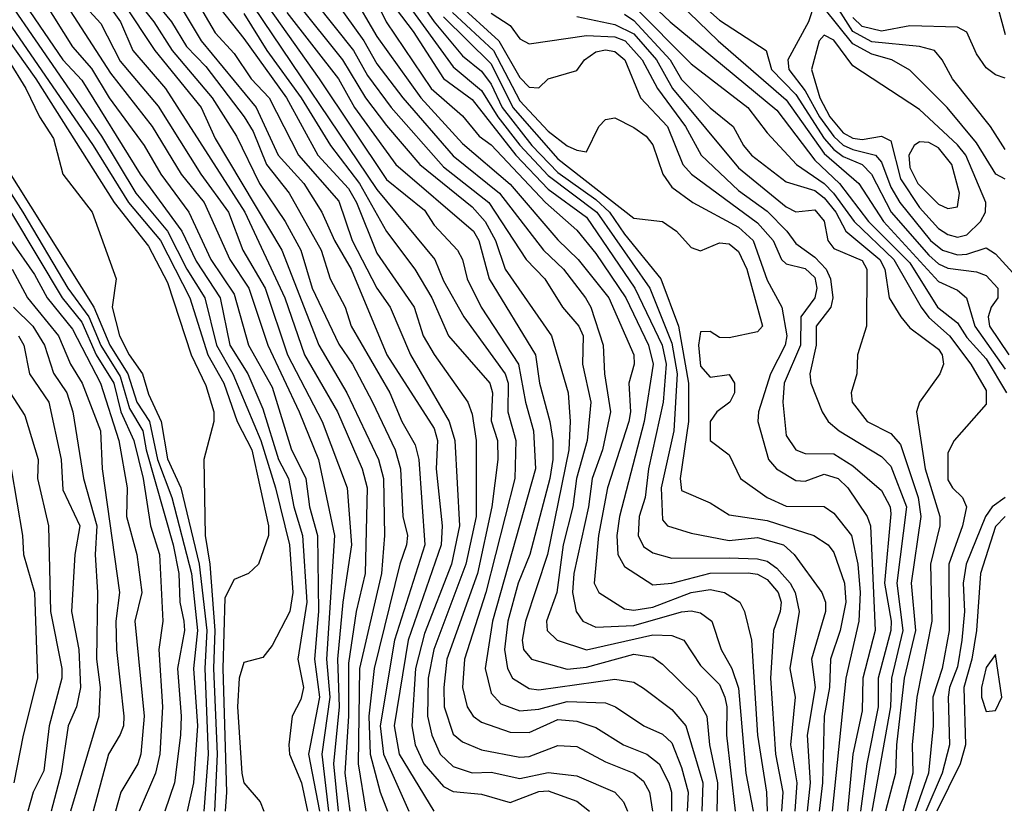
# Model space of a CAD drawing. Header units: metres. Extents: x -51132 to -49532, y -231222 to -229437.
# Tile 22 of 256: x -50770 to -50719, y -231222 to -231180. Entities that reach past the tile are written whole.
import ezdxf

# ---------------------------------------------------------------- set-up
doc = ezdxf.new("R2010")
doc.units = ezdxf.units.M
for name, color, linetype in [('CONTOUR_HALF', 8, 'Continuous'), ('CONTOUR_INDEX', 1, 'Continuous'), ('CONTOUR_INTER', 3, 'Continuous')]:
    doc.layers.add(name, color=color, linetype=linetype)

msp = doc.modelspace()

# ---------------------------------------------------------------- linework, layer by layer
at = {"layer": 'CONTOUR_HALF'}
for points, elevation in [([(-50741.67, -231145.259), (-50742.176, -231146.759), (-50742.221, -231147.259), (-50741.208, -231147.759), (-50739.58, -231148.025), (-50739.08, -231148.29), (-50736.08, -231151.927), (-50734.927, -231153.759), (-50734.08, -231155.896), (-50732.887, -231158.259), (-50731.014, -231160.759), (-50729.08, -231164.113), (-50727.584, -231165.759), (-50726.808, -231167.259), (-50723.601, -231171.759), (-50720.58, -231174.856), (-50719.904, -231175.759), (-50719.266, -231177.259), (-50719.147, -231178.759), (-50718.58, -231180.926)], 19.5), ([(-50772.58, -231169.081), (-50768.704, -231174.759), (-50764.91, -231179.259), (-50763.248, -231181.759), (-50760.824, -231184.759), (-50760.08, -231186.387), (-50756.571, -231192.259), (-50754.634, -231197.259), (-50753.166, -231199.759), (-50751.493, -231203.259), (-50751.245, -231204.259), (-50751.189, -231207.259), (-50751.335, -231209.259), (-50752.49, -231214.259), (-50752.562, -231219.259), (-50752.159, -231221.759)], 32.5), ([(-50772.58, -231171.334), (-50769.457, -231176.259), (-50768.08, -231177.8), (-50767.079, -231179.259), (-50766.08, -231180.339), (-50765.08, -231182.328), (-50763.08, -231184.688), (-50760.828, -231188.259), (-50759.381, -231190.259), (-50758.62, -231192.259), (-50757.45, -231194.259), (-50756.274, -231197.759), (-50754.454, -231201.259), (-50753.144, -231204.759), (-50752.922, -231207.759), (-50753.376, -231210.759), (-50753.654, -231213.759), (-50753.56, -231216.259), (-50753.865, -231219.259), (-50753.614, -231221.759)], 33.5), ([(-50760.976, -231174.259), (-50754.614, -231183.259), (-50751.08, -231188.539), (-50749.08, -231190.16), (-50748.58, -231190.949), (-50747.357, -231192.259), (-50747.079, -231192.759), (-50746.847, -231193.759), (-50746.11, -231195.259), (-50744.138, -231198.259), (-50743.783, -231200.259), (-50743.35, -231201.759), (-50743.247, -231203.759), (-50745.519, -231211.759), (-50745.889, -231214.259), (-50745.58, -231215.552), (-50745.08, -231216.11), (-50744.08, -231216.475), (-50743.08, -231216.389), (-50741.58, -231215.98), (-50739.58, -231216.058), (-50739.053, -231216.259), (-50737.566, -231217.259), (-50736.58, -231217.707), (-50736.08, -231218.154), (-50735.58, -231219.449), (-50735.23, -231220.759), (-50735.283, -231221.759)], 28.5), ([(-50771.273, -231175.759), (-50770.227, -231177.759), (-50769.08, -231179.176), (-50767.58, -231181.565), (-50766.58, -231182.705), (-50765.653, -231184.259), (-50763.81, -231186.759), (-50762.932, -231188.259), (-50761.47, -231190.259), (-50760.312, -231192.759), (-50759.08, -231194.572), (-50758.327, -231197.259), (-50757.08, -231199.456), (-50756.08, -231202.702), (-50755.311, -231204.259), (-50755.122, -231205.759), (-50754.704, -231207.259), (-50754.645, -231211.259), (-50754.857, -231213.759), (-50754.597, -231215.759), (-50755.172, -231218.759), (-50754.604, -231221.759)], 34.5), ([(-50755.123, -231177.259), (-50752.273, -231181.259), (-50751.58, -231182.462), (-50750.223, -231184.259), (-50747.58, -231187.304), (-50745.151, -231189.259), (-50742.827, -231192.259), (-50741.772, -231193.259), (-50740.63, -231194.759), (-50740.345, -231195.259), (-50739.688, -231197.259), (-50739.623, -231198.759), (-50739.31, -231200.759), (-50739.725, -231202.759), (-50740.272, -231204.259), (-50740.466, -231205.759), (-50741.233, -231209.259), (-50741.3, -231210.259), (-50741.113, -231211.259), (-50740.76, -231211.759), (-50740.08, -231212.074), (-50738.08, -231211.988), (-50735.58, -231211.269), (-50735.08, -231211.226), (-50734.58, -231211.325), (-50733.985, -231211.759), (-50733.493, -231213.259), (-50732.928, -231214.259), (-50732.58, -231215.287), (-50732.205, -231219.759), (-50731.816, -231221.759)], 26.5), ([(-50764.417, -231177.759), (-50762.381, -231180.259), (-50761.58, -231181.551), (-50760.58, -231182.609), (-50758.562, -231185.259), (-50758.08, -231186.023), (-50757.38, -231187.759), (-50756.186, -231189.259), (-50754.516, -231192.259), (-50754.043, -231193.759), (-50753.243, -231195.259), (-50752.935, -231196.259), (-50750.896, -231199.759), (-50750.28, -231201.259), (-50749.58, -231202.502), (-50749.388, -231203.259), (-50749.063, -231207.759), (-50750.664, -231212.759), (-50751.412, -231217.259), (-50751.242, -231218.759), (-50749.908, -231221.759)], 31.5), ([(-50771.566, -231178.259), (-50766.046, -231186.259), (-50764.245, -231189.259), (-50762.586, -231191.259), (-50761.562, -231193.259), (-50760.616, -231194.759), (-50760.012, -231197.259), (-50759.151, -231198.759), (-50757.674, -231202.259), (-50756.907, -231204.759), (-50756.172, -231207.759), (-50755.996, -231210.259), (-50756.161, -231211.259), (-50757.08, -231213.038), (-50757.58, -231213.669), (-50758.58, -231213.943), (-50758.824, -231214.759), (-50758.907, -231216.259), (-50758.689, -231219.759), (-50758.58, -231220.257), (-50757.709, -231221.259), (-50757.533, -231221.759)], 35.5), ([(-50752.061, -231178.259), (-50751.093, -231180.259), (-50748.732, -231183.759), (-50747.08, -231185.195), (-50746.212, -231186.259), (-50745.58, -231186.728), (-50742.719, -231189.759), (-50741.08, -231191.216), (-50740.08, -231192.427), (-50738.51, -231194.759), (-50737.31, -231197.259), (-50737.072, -231198.259), (-50737.55, -231201.259), (-50738.838, -231206.259), (-50738.978, -231207.259), (-50738.932, -231208.259), (-50738.58, -231208.89), (-50737.08, -231209.848), (-50736.08, -231209.771), (-50734.08, -231209.247), (-50732.08, -231209.228), (-50731.58, -231209.297), (-50731.08, -231209.567), (-50730.497, -231210.259), (-50730.351, -231210.759), (-50730.394, -231211.259), (-50730.755, -231212.259), (-50730.901, -231214.759), (-50730.643, -231218.759), (-50730.248, -231220.759), (-50730.323, -231221.759)], 25.5), ([(-50761.08, -231179.132), (-50760.08, -231180.834), (-50759.08, -231181.918), (-50758.185, -231183.259), (-50757.24, -231184.259), (-50755.709, -231187.259), (-50753.58, -231189.686), (-50752.887, -231191.759), (-50751.58, -231194.253), (-50750.883, -231195.259), (-50749.82, -231197.759), (-50747.786, -231201.259), (-50747.487, -231202.259), (-50747.243, -231206.759), (-50747.666, -231208.759), (-50749.08, -231212.409), (-50749.562, -231214.259), (-50749.753, -231217.259), (-50749.574, -231218.259), (-50749.121, -231219.259), (-50748.08, -231220.446), (-50747.58, -231220.712), (-50746.08, -231220.862), (-50744.58, -231221.296), (-50743.08, -231220.713), (-50742.58, -231220.689), (-50741.08, -231221.221), (-50740.412, -231221.759)], 30.5), ([(-50750.08, -231179.174), (-50747.58, -231182.622), (-50746.08, -231183.863), (-50745.226, -231185.259), (-50744.08, -231186.736), (-50742.58, -231188.34), (-50740.02, -231190.259), (-50737.238, -231194.259), (-50736.08, -231197.142), (-50735.81, -231198.759), (-50735.975, -231201.759), (-50736.649, -231204.759), (-50736.58, -231206.441), (-50736.316, -231206.759), (-50735.08, -231207.144), (-50733.08, -231207.519), (-50731.58, -231207.369), (-50730.218, -231207.759), (-50729.654, -231208.259), (-50728.213, -231210.259), (-50728.007, -231210.759), (-50728.02, -231211.259), (-50728.751, -231213.759), (-50728.56, -231215.259), (-50728.971, -231217.759), (-50728.82, -231220.259), (-50728.978, -231221.759)], 24.5), ([(-50736.209, -231178.759), (-50733.657, -231181.259), (-50730.08, -231184.349), (-50728.08, -231187.178), (-50726.271, -231188.759), (-50724.961, -231190.759), (-50722.08, -231193.9), (-50721.08, -231194.36), (-50720.608, -231194.759), (-50720.177, -231196.259), (-50718.58, -231198.523)], 19.5), ([(-50755.783, -231179.259), (-50753.4, -231182.259), (-50752.183, -231184.259), (-50751.08, -231185.705), (-50749.325, -231187.759), (-50746.58, -231189.978), (-50745.891, -231190.759), (-50745.35, -231191.759), (-50744.841, -231193.259), (-50742.419, -231196.759), (-50741.539, -231199.759), (-50741.425, -231201.259), (-50741.491, -231202.759), (-50742.616, -231208.259), (-50743.778, -231211.759), (-50743.956, -231212.759), (-50743.882, -231213.259), (-50743.469, -231213.759), (-50741.58, -231214.282), (-50740.58, -231214.189), (-50738.08, -231213.498), (-50737.08, -231213.66), (-50736.58, -231214.018), (-50734.81, -231215.759), (-50734.25, -231216.759), (-50734.11, -231218.259), (-50733.694, -231220.259), (-50733.728, -231221.759)], 27.5), ([(-50747.374, -231179.259), (-50745.177, -231181.259), (-50744.08, -231183.184), (-50743.58, -231183.693), (-50743.08, -231183.732), (-50742.58, -231183.253), (-50741.08, -231182.824), (-50740.68, -231182.259), (-50740.08, -231181.836), (-50739.58, -231181.733), (-50739.08, -231181.821), (-50738.561, -231182.259), (-50737.726, -231184.259), (-50736.314, -231185.759), (-50735.512, -231187.759), (-50735.055, -231188.259), (-50731.58, -231190.821), (-50730.765, -231191.759), (-50730.326, -231192.759), (-50730.08, -231192.975), (-50729.08, -231193.226), (-50728.58, -231193.69), (-50728.462, -231194.259), (-50728.575, -231194.759), (-50729.319, -231195.759), (-50729.334, -231197.259), (-50730.184, -231199.259), (-50730.262, -231200.259), (-50730.08, -231202.007), (-50729.58, -231202.759), (-50729.08, -231202.951), (-50727.58, -231202.966), (-50726.58, -231203.606), (-50725.08, -231204.891), (-50724.615, -231205.759), (-50724.58, -231206.113), (-50724.916, -231209.759), (-50724.57, -231211.759), (-50724.585, -231212.259), (-50725.246, -231214.759), (-50725.242, -231216.259), (-50725.849, -231219.259), (-50726.172, -231221.759)], 22.5), ([(-50738.08, -231179.435), (-50735.08, -231182.466), (-50732.098, -231184.759), (-50731.08, -231186.092), (-50729.541, -231187.759), (-50728.08, -231188.759), (-50727.587, -231189.259), (-50726.516, -231190.759), (-50724.427, -231192.759), (-50722.989, -231195.259), (-50722.58, -231195.794), (-50721.504, -231196.759), (-50720.378, -231198.259), (-50719.58, -231199.638), (-50719.58, -231200.35), (-50721.262, -231202.259), (-50721.58, -231202.914), (-50721.58, -231204.338), (-50721.347, -231204.759), (-50720.814, -231205.259), (-50720.6, -231205.759), (-50720.811, -231206.759), (-50721.526, -231208.759), (-50721.524, -231212.259), (-50721.886, -231214.259), (-50722.371, -231215.759), (-50722.365, -231217.259), (-50722.606, -231219.759), (-50723.306, -231221.759)], 20.5), ([(-50728.58, -231179.246), (-50728.907, -231180.259), (-50729.999, -231182.259), (-50729.939, -231182.759), (-50729.08, -231183.876), (-50728.331, -231185.259), (-50727.58, -231186.284), (-50727.08, -231186.736), (-50726.58, -231186.977), (-50725.385, -231187.259), (-50725.08, -231187.64), (-50724.58, -231188.946), (-50724.114, -231189.759), (-50722.503, -231191.759), (-50721.874, -231192.259), (-50721.08, -231192.501), (-50720.58, -231192.469), (-50719.58, -231192.142), (-50719.08, -231192.46), (-50717.429, -231194.259)], 18.5), ([(-50718.58, -231188.531), (-50719.064, -231188.259), (-50720.08, -231186.612), (-50721.625, -231184.759), (-50723.58, -231182.795), (-50724.521, -231182.259), (-50725.58, -231181.959), (-50726.58, -231181.421), (-50728.08, -231179.546)], 18.5), ([(-50758.58, -231179.824), (-50757.372, -231181.759), (-50755.562, -231184.259), (-50754.014, -231186.759), (-50752.507, -231188.759), (-50751.08, -231191.273), (-50749.598, -231193.259), (-50748.69, -231194.759), (-50747.814, -231196.759), (-50745.643, -231199.259), (-50745.517, -231199.759), (-50745.58, -231201.231), (-50745.241, -231202.259), (-50745.227, -231203.259), (-50745.543, -231205.759), (-50746.294, -231209.259), (-50747.915, -231213.759), (-50748.076, -231215.259), (-50748.047, -231216.259), (-50747.58, -231217.705), (-50747.08, -231218.102), (-50746.08, -231218.523), (-50744.08, -231218.916), (-50743.58, -231218.882), (-50742.08, -231218.308), (-50741.08, -231218.348), (-50739.58, -231219.163), (-50738.08, -231219.75), (-50737.58, -231220.171), (-50737.259, -231220.759), (-50737.096, -231221.759)], 29.5), ([(-50748.08, -231179.988), (-50745.58, -231182.473), (-50744.439, -231184.759), (-50742.08, -231187.461), (-50738.08, -231190.577), (-50736.58, -231190.757), (-50735.846, -231191.259), (-50735.08, -231192.121), (-50734.58, -231192.298), (-50733.58, -231191.871), (-50733.08, -231191.931), (-50732.58, -231192.326), (-50732.145, -231193.259), (-50731.32, -231196.259), (-50731.58, -231196.548), (-50733.08, -231196.877), (-50733.58, -231196.846), (-50734.08, -231196.537), (-50734.58, -231196.55), (-50734.691, -231197.259), (-50734.58, -231198.355), (-50734.08, -231198.934), (-50733.08, -231198.805), (-50732.801, -231199.259), (-50732.803, -231199.759), (-50733.043, -231200.259), (-50733.721, -231200.759), (-50734.069, -231201.259), (-50734.067, -231202.259), (-50733.08, -231203.014), (-50732.486, -231204.259), (-50731.08, -231205.259), (-50730.08, -231205.721), (-50728.08, -231205.739), (-50727.58, -231206.094), (-50726.655, -231207.259), (-50726.319, -231208.759), (-50726.201, -231210.259), (-50726.257, -231211.759), (-50726.949, -231214.759), (-50727.666, -231221.759)], 23.5), ([(-50741.08, -231179.969), (-50739.08, -231180.389), (-50738.08, -231180.896), (-50736.897, -231182.259), (-50736.06, -231183.759), (-50732.58, -231187.932), (-50730.08, -231189.976), (-50729.58, -231190.253), (-50728.58, -231190.143), (-50728.08, -231190.738), (-50727.887, -231191.759), (-50727.58, -231192.171), (-50726.08, -231192.81), (-50725.841, -231193.259), (-50725.854, -231196.259), (-50726.339, -231197.759), (-50726.362, -231198.759), (-50726.664, -231199.759), (-50726.613, -231200.259), (-50725.824, -231201.259), (-50724.58, -231201.902), (-50724.08, -231202.472), (-50723.144, -231205.259), (-50723.003, -231206.259), (-50723.516, -231209.759), (-50723.294, -231212.259), (-50723.881, -231214.759), (-50724.283, -231218.259), (-50724.338, -231219.759), (-50724.869, -231221.759)], 21.5), ([(-50718.58, -231183.21), (-50719.08, -231183.038), (-50719.58, -231182.682), (-50720.08, -231181.937), (-50720.58, -231180.798), (-50721.08, -231180.534), (-50723.58, -231180.466), (-50725.08, -231180.752), (-50726.08, -231180.509), (-50726.58, -231180.025)], 19.5), ([(-50771.58, -231180.346), (-50769.505, -231183.259), (-50765.393, -231189.759), (-50763.58, -231192.05), (-50762.58, -231193.965), (-50761.343, -231197.759), (-50760.58, -231199.367), (-50760.146, -231200.759), (-50760.158, -231201.259), (-50760.669, -231203.259), (-50760.604, -231207.259), (-50760.355, -231208.759), (-50760.096, -231212.259), (-50760.162, -231214.259), (-50759.976, -231218.759), (-50760.124, -231221.759)], 36.5), ([(-50723.08, -231186.568), (-50723.352, -231186.759), (-50723.638, -231187.259), (-50723.58, -231187.922), (-50723.164, -231188.759), (-50722.08, -231189.849), (-50721.58, -231190.075), (-50721.08, -231189.977), (-50720.98, -231189.259), (-50721.385, -231187.759), (-50722.08, -231186.889), (-50722.58, -231186.596), (-50723.08, -231186.568)], 17.5), ([(-50771.08, -231187.879), (-50766.456, -231195.259), (-50765.619, -231197.259), (-50764.671, -231198.759), (-50764.197, -231200.259), (-50763.533, -231201.259), (-50763.106, -231203.259), (-50762.353, -231205.259), (-50761.325, -231209.259), (-50761.007, -231212.259), (-50761.228, -231214.259), (-50761.014, -231217.259), (-50761.222, -231220.259), (-50761.55, -231221.759)], 37.5), ([(-50772.08, -231188.176), (-50768.121, -231194.759), (-50767.08, -231196.045), (-50766.329, -231197.759), (-50765.408, -231199.259), (-50765.043, -231200.759), (-50764.361, -231202.259), (-50763.858, -231204.259), (-50763.475, -231206.759), (-50763.006, -231208.259), (-50762.828, -231211.759), (-50763.038, -231213.259), (-50762.853, -231216.259), (-50762.983, -231218.759), (-50763.221, -231219.759), (-50764.078, -231221.759)], 38.5), ([(-50770.742, -231193.259), (-50769.943, -231194.759), (-50768.314, -231196.759), (-50767.686, -231198.259), (-50767.065, -231199.259), (-50766.11, -231201.759), (-50766.017, -231203.759), (-50765.107, -231210.259), (-50765.305, -231211.759), (-50765.271, -231213.259), (-50764.879, -231216.759), (-50764.894, -231217.259), (-50765.08, -231217.726), (-50765.682, -231218.759), (-50766.499, -231221.759)], 39.5), ([(-50770.407, -231196.759), (-50770.128, -231197.259), (-50769.842, -231198.759), (-50768.82, -231200.259), (-50768.171, -231203.259), (-50768.08, -231204.857), (-50767.188, -231206.759), (-50767.461, -231208.259), (-50767.633, -231211.259), (-50767.239, -231213.259), (-50767.153, -231215.259), (-50767.359, -231216.259), (-50767.804, -231217.259), (-50768.17, -231219.759), (-50768.7, -231221.759)], 40.5), ([(-50770.803, -231203.759), (-50770.209, -231207.259), (-50770.153, -231208.259), (-50769.581, -231210.259), (-50769.413, -231214.759), (-50770.175, -231217.759), (-50770.657, -231220.259)], 41.5), ([(-50718.58, -231206.269), (-50719.08, -231206.78), (-50719.877, -231209.259), (-50720.088, -231212.259), (-50720.332, -231213.759), (-50720.754, -231215.259), (-50720.655, -231218.259), (-50720.941, -231219.259), (-50722.166, -231221.759)], 19.5)]:
    msp.add_lwpolyline(points, dxfattribs=dict(at, elevation=elevation))
at = {"layer": 'CONTOUR_INDEX'}
for points, elevation in [([(-50770.807, -231178.259), (-50768.08, -231182.26), (-50767.08, -231183.332), (-50764.019, -231188.259), (-50761.833, -231191.259), (-50761.08, -231192.831), (-50759.826, -231194.759), (-50759.31, -231197.259), (-50758.369, -231198.759), (-50757.58, -231200.6), (-50756.747, -231203.259), (-50756.225, -231204.259), (-50755.955, -231205.759), (-50755.501, -231207.259), (-50755.259, -231210.759), (-50755.746, -231213.759), (-50755.434, -231215.259), (-50755.58, -231215.877), (-50756.043, -231216.759), (-50756.212, -231218.259), (-50756.182, -231218.759), (-50755.539, -231220.259), (-50755.237, -231221.759)], 35), ([(-50738.08, -231178.44), (-50736.179, -231180.259), (-50730.58, -231184.903), (-50728.58, -231187.53), (-50727.274, -231188.759), (-50725.747, -231190.759), (-50723.58, -231192.933), (-50722.133, -231195.259), (-50721.08, -231196.076), (-50720.58, -231196.853), (-50719.58, -231197.979), (-50718.499, -231199.759)], 20), ([(-50760.435, -231178.759), (-50758.58, -231181.141), (-50756.333, -231184.259), (-50754.681, -231187.259), (-50753.08, -231189.017), (-50752.659, -231189.759), (-50751.58, -231192.42), (-50749.633, -231195.259), (-50749.15, -231196.759), (-50748.58, -231197.752), (-50746.812, -231200.259), (-50746.58, -231200.878), (-50746.363, -231202.259), (-50746.365, -231206.259), (-50746.91, -231208.759), (-50748.601, -231213.259), (-50748.884, -231214.759), (-50748.917, -231216.759), (-50748.694, -231217.759), (-50748.255, -231218.759), (-50747.58, -231219.4), (-50746.58, -231219.738), (-50745.58, -231219.706), (-50744.08, -231220.036), (-50742.58, -231219.717), (-50741.08, -231219.895), (-50739.08, -231220.753), (-50738.627, -231221.259), (-50738.412, -231221.759)], 30), ([(-50750.58, -231179.588), (-50749.679, -231180.759), (-50748.08, -231183.234), (-50746.58, -231184.34), (-50744.276, -231187.259), (-50742.58, -231189.052), (-50740.58, -231190.522), (-50738.029, -231194.259), (-50736.603, -231197.259), (-50736.384, -231198.259), (-50736.536, -231200.259), (-50737.322, -231203.759), (-50737.488, -231205.259), (-50737.808, -231206.259), (-50737.858, -231207.259), (-50737.58, -231207.833), (-50737.08, -231208.165), (-50736.08, -231208.446), (-50733.08, -231208.431), (-50731.58, -231208.482), (-50731.08, -231208.617), (-50730.58, -231208.975), (-50729.869, -231209.759), (-50729.616, -231210.259), (-50729.393, -231211.259), (-50729.883, -231214.259), (-50729.604, -231215.759), (-50729.86, -231218.259), (-50729.52, -231220.259), (-50729.618, -231221.759)], 25), ([(-50770.684, -231195.259), (-50769.67, -231196.259), (-50769.054, -231197.259), (-50768.58, -231198.732), (-50767.883, -231199.759), (-50767.554, -231200.759), (-50767.008, -231204.259), (-50766.302, -231206.759), (-50766.39, -231208.259), (-50766.261, -231210.259), (-50766.309, -231213.759), (-50766.131, -231215.259), (-50766.2, -231216.759), (-50767.688, -231221.759)], 40), ([(-50718.58, -231205.262), (-50719.25, -231205.759), (-50719.615, -231206.259), (-50720.628, -231208.759), (-50720.782, -231209.759), (-50720.712, -231211.259), (-50720.846, -231212.759), (-50721.08, -231214.156), (-50721.507, -231215.259), (-50721.572, -231215.759), (-50721.497, -231218.259), (-50721.876, -231219.759), (-50722.74, -231221.759)], 20)]:
    msp.add_lwpolyline(points, dxfattribs=dict(at, elevation=elevation))
at = {"layer": 'CONTOUR_INTER'}
for points, elevation in [([(-50771.542, -231166.759), (-50767.361, -231172.759), (-50764.921, -231175.759), (-50764.003, -231177.259), (-50761.714, -231179.759), (-50760.81, -231181.259), (-50757.931, -231184.759), (-50756.777, -231187.259), (-50755.428, -231188.759), (-50754.482, -231190.259), (-50753.805, -231191.759), (-50752.93, -231193.259), (-50751.06, -231197.759), (-50748.58, -231201.632), (-50748.399, -231202.259), (-50748.465, -231203.759), (-50748.158, -231206.759), (-50748.212, -231207.759), (-50749.939, -231212.759), (-50750.677, -231217.259), (-50750.422, -231218.759), (-50748.597, -231221.759)], 31), ([(-50771.842, -231171.259), (-50768.496, -231176.259), (-50767.143, -231177.759), (-50766.481, -231178.759), (-50765.408, -231179.759), (-50765.058, -231180.259), (-50764.409, -231181.759), (-50762.687, -231183.759), (-50758.522, -231190.259), (-50756.429, -231194.759), (-50755.389, -231197.759), (-50753.658, -231200.759), (-50752.36, -231203.759), (-50752.098, -231204.759), (-50752.194, -231209.259), (-50752.671, -231211.259), (-50753.08, -231213.971), (-50753.068, -231216.759), (-50753.27, -231219.759), (-50753, -231221.759)], 33), ([(-50772.862, -231172.259), (-50770.047, -231176.759), (-50768.28, -231178.759), (-50765.58, -231182.955), (-50763.399, -231185.759), (-50761.866, -231188.259), (-50760.657, -231189.759), (-50759.308, -231192.759), (-50758.311, -231194.259), (-50757.323, -231197.259), (-50755.661, -231200.759), (-50754.644, -231203.259), (-50753.819, -231207.259), (-50754.239, -231213.759), (-50754.055, -231215.759), (-50754.473, -231218.759), (-50754.124, -231221.759)], 34), ([(-50768.58, -231173.652), (-50763.3, -231180.259), (-50762.345, -231181.759), (-50760.241, -231184.259), (-50758.957, -231186.259), (-50757.744, -231188.759), (-50756.403, -231190.759), (-50755.584, -231192.259), (-50754.991, -231194.259), (-50753.58, -231197.202), (-50752.864, -231198.259), (-50751.82, -231200.259), (-50750.627, -231202.759), (-50750.337, -231203.759), (-50750.229, -231206.259), (-50749.973, -231207.259), (-50750.034, -231207.759), (-50750.386, -231208.759), (-50751.731, -231214.259), (-50752.007, -231216.759), (-50751.937, -231218.759), (-50751.415, -231220.759), (-50751.024, -231221.759)], 32), ([(-50753.08, -231173.762), (-50748.58, -231180.265), (-50747.08, -231182.045), (-50746.08, -231182.842), (-50745.58, -231183.54), (-50744.995, -231184.759), (-50743.443, -231186.759), (-50742.08, -231188.173), (-50740.08, -231189.59), (-50739.365, -231190.259), (-50738.58, -231191.417), (-50736.665, -231193.759), (-50735.741, -231196.259), (-50735.211, -231199.259), (-50735.219, -231201.259), (-50735.644, -231204.259), (-50735.58, -231204.894), (-50734.08, -231205.549), (-50733.08, -231206.174), (-50731.08, -231206.474), (-50728.634, -231207.259), (-50727.879, -231207.759), (-50727.58, -231208.146), (-50727.012, -231209.759), (-50726.938, -231210.759), (-50727.241, -231212.259), (-50727.758, -231213.759), (-50727.797, -231215.259), (-50728.081, -231216.759), (-50728.174, -231220.259), (-50728.352, -231221.759)], 24), ([(-50735.723, -231178.259), (-50733.58, -231180.166), (-50731.126, -231181.759), (-50730.859, -231182.759), (-50729.58, -231184.075), (-50728.08, -231186.385), (-50727.58, -231186.974), (-50727.08, -231187.342), (-50726.08, -231187.763), (-50725.596, -231188.259), (-50724.565, -231190.259), (-50722.58, -231192.522), (-50722.08, -231192.97), (-50721.58, -231193.203), (-50720.08, -231193.395), (-50719.58, -231193.588), (-50718.96, -231194.259), (-50718.967, -231194.759), (-50719.314, -231195.259), (-50719.475, -231195.759), (-50719.397, -231196.259), (-50718.382, -231197.759)], 19), ([(-50752.907, -231178.759), (-50751.58, -231181.02), (-50749.276, -231184.259), (-50747.08, -231186.654), (-50744.58, -231188.798), (-50742.08, -231191.714), (-50741.018, -231192.759), (-50739.404, -231194.759), (-50738.087, -231197.759), (-50738.064, -231198.259), (-50738.354, -231199.259), (-50738.263, -231200.759), (-50738.345, -231201.259), (-50739.46, -231204.759), (-50739.937, -231207.259), (-50740.172, -231209.759), (-50739.919, -231210.259), (-50738.58, -231211.122), (-50738.08, -231211.187), (-50737.08, -231211.028), (-50735.08, -231210.249), (-50734.08, -231210.095), (-50733.323, -231210.259), (-50732.52, -231210.759), (-50732.264, -231211.259), (-50731.91, -231212.759), (-50731.594, -231217.759), (-50731.121, -231220.759), (-50731.074, -231221.759)], 26), ([(-50718.58, -231186.963), (-50719.339, -231185.759), (-50721.348, -231183.259), (-50721.879, -231182.259), (-50722.292, -231181.759), (-50723.08, -231181.551), (-50725.58, -231181.302), (-50726.58, -231180.763), (-50727.84, -231178.759)], 19), ([(-50758.08, -231179.441), (-50751.58, -231189.073), (-50748.543, -231192.759), (-50748.08, -231193.878), (-50747.014, -231195.759), (-50744.843, -231198.759), (-50744.687, -231199.259), (-50744.705, -231200.759), (-50744.278, -231202.259), (-50744.336, -231204.259), (-50745.866, -231210.259), (-50746.983, -231213.759), (-50747.083, -231215.259), (-50746.85, -231216.259), (-50746.531, -231216.759), (-50746.08, -231217.076), (-50744.58, -231217.594), (-50743.58, -231217.614), (-50742.08, -231216.928), (-50741.08, -231217.014), (-50740.08, -231217.348), (-50738.629, -231218.259), (-50737.394, -231218.759), (-50736.76, -231219.259), (-50736.237, -231220.259), (-50736.114, -231220.759), (-50736.113, -231221.759)], 29), ([(-50754.806, -231179.259), (-50752.819, -231181.759), (-50752.08, -231183.086), (-50750.827, -231184.759), (-50748.08, -231187.873), (-50745.707, -231189.759), (-50743.745, -231192.759), (-50742.767, -231193.759), (-50741.834, -231195.259), (-50740.968, -231196.259), (-50740.748, -231196.759), (-50740.782, -231198.259), (-50740.351, -231200.259), (-50740.53, -231202.259), (-50741.099, -231204.259), (-50741.282, -231205.759), (-50741.79, -231207.759), (-50742.135, -231210.259), (-50742.668, -231211.759), (-50742.636, -231212.259), (-50742.106, -231212.759), (-50740.58, -231213.278), (-50737.08, -231212.476), (-50736.08, -231212.518), (-50735.459, -231212.759), (-50734.58, -231214.101), (-50733.58, -231215.088), (-50733.296, -231215.759), (-50733.191, -231216.259), (-50733.22, -231217.759), (-50732.752, -231221.759)], 27), ([(-50756.32, -231179.759), (-50753.598, -231183.259), (-50752.766, -231184.759), (-50750.581, -231187.759), (-50746.508, -231191.259), (-50746.23, -231191.759), (-50745.682, -231193.759), (-50743.244, -231197.759), (-50743.044, -231199.259), (-50742.493, -231201.259), (-50742.342, -231202.259), (-50742.335, -231203.259), (-50742.496, -231204.259), (-50743.556, -231208.259), (-50744.162, -231209.759), (-50744.701, -231211.759), (-50744.88, -231213.259), (-50744.73, -231214.259), (-50744.465, -231214.759), (-50743.58, -231215.304), (-50743.08, -231215.373), (-50739.08, -231214.807), (-50738.08, -231214.971), (-50737.58, -231215.289), (-50736.08, -231216.405), (-50735.346, -231217.259), (-50734.465, -231220.259), (-50734.514, -231221.759)], 28), ([(-50747.61, -231179.759), (-50745.453, -231181.759), (-50744.08, -231184.403), (-50742.58, -231186.009), (-50741.58, -231186.771), (-50741.08, -231187.006), (-50740.58, -231187.097), (-50739.932, -231185.759), (-50739.58, -231185.393), (-50739.08, -231185.309), (-50738.08, -231185.811), (-50737.445, -231186.259), (-50737.08, -231186.716), (-50736.563, -231188.259), (-50736.08, -231188.956), (-50734.979, -231189.759), (-50732.58, -231191.045), (-50731.82, -231191.759), (-50731.08, -231193.845), (-50730.305, -231195.259), (-50730.047, -231196.759), (-50730.136, -231197.259), (-50730.898, -231198.759), (-50731.537, -231200.759), (-50731.564, -231201.259), (-50731.015, -231203.259), (-50730.593, -231203.759), (-50729.58, -231204.374), (-50729.08, -231204.398), (-50728.08, -231204.04), (-50727.344, -231204.259), (-50726.847, -231204.759), (-50725.833, -231206.259), (-50725.652, -231206.759), (-50725.399, -231212.259), (-50726.06, -231214.759), (-50726.08, -231216.481), (-50726.58, -231218.759), (-50726.852, -231221.759)], 23), ([(-50745.58, -231179.795), (-50744.58, -231180.458), (-50744.08, -231181.154), (-50743.58, -231181.414), (-50740.58, -231180.98), (-50739.08, -231181.054), (-50738.543, -231181.259), (-50737.645, -231182.259), (-50736.836, -231183.759), (-50735.368, -231185.759), (-50734.539, -231187.259), (-50732.58, -231189.12), (-50731.08, -231190.206), (-50730.038, -231191.259), (-50729.58, -231191.916), (-50728.58, -231192.624), (-50727.987, -231193.259), (-50727.749, -231193.759), (-50727.633, -231194.759), (-50727.731, -231195.259), (-50728.499, -231196.259), (-50728.507, -231197.259), (-50728.839, -231198.759), (-50728.78, -231199.259), (-50728.186, -231200.759), (-50727.866, -231201.259), (-50727.295, -231201.759), (-50725.08, -231203.114), (-50724.58, -231203.618), (-50723.755, -231205.759), (-50724.267, -231209.759), (-50723.943, -231212.259), (-50724.555, -231214.759), (-50724.604, -231216.259), (-50725.58, -231221.759)], 22), ([(-50738.58, -231179.85), (-50738.08, -231180.194), (-50736.17, -231182.259), (-50735.58, -231183.281), (-50734.08, -231184.784), (-50732.863, -231185.759), (-50732.324, -231186.759), (-50731.894, -231187.259), (-50730.08, -231188.661), (-50728.58, -231189.127), (-50728.08, -231189.505), (-50727.477, -231190.259), (-50726.949, -231191.259), (-50725.166, -231192.759), (-50724.902, -231193.259), (-50724.664, -231194.759), (-50724.065, -231195.759), (-50723.58, -231196.346), (-50722.08, -231197.457), (-50721.884, -231197.759), (-50721.823, -231198.259), (-50721.999, -231198.759), (-50723.08, -231200.259), (-50723.235, -231200.759), (-50722.779, -231203.759), (-50722.011, -231206.259), (-50722.006, -231206.759), (-50722.506, -231208.759), (-50722.42, -231211.759), (-50723.224, -231215.759), (-50723.469, -231218.259), (-50723.428, -231219.759), (-50723.952, -231221.759)], 21), ([(-50770.966, -231180.259), (-50766.485, -231186.759), (-50764.643, -231189.759), (-50762.955, -231191.759), (-50761.419, -231194.759), (-50760.462, -231197.759), (-50759.628, -231199.259), (-50758.919, -231201.259), (-50758.149, -231202.759), (-50757.283, -231206.759), (-50757.288, -231207.259), (-50757.801, -231208.759), (-50758.33, -231209.259), (-50759.08, -231209.581), (-50759.58, -231210.535), (-50759.681, -231214.259), (-50759.478, -231220.759), (-50759.562, -231221.759)], 36), ([(-50728.08, -231180.956), (-50728.349, -231181.259), (-50728.756, -231182.759), (-50728.306, -231184.259), (-50727.791, -231185.259), (-50727.08, -231186.086), (-50726.58, -231186.377), (-50726.08, -231186.441), (-50725.08, -231186.263), (-50724.58, -231186.516), (-50724.08, -231188.502), (-50723.08, -231190.019), (-50722.08, -231191.12), (-50721.58, -231191.443), (-50721.08, -231191.569), (-50720.58, -231191.448), (-50719.869, -231190.759), (-50719.61, -231190.259), (-50719.587, -231189.759), (-50720.645, -231187.259), (-50721.08, -231186.716), (-50723.08, -231184.872), (-50726.58, -231182.569), (-50727.58, -231181.215), (-50728.08, -231180.956)], 18), ([(-50770.966, -231182.259), (-50770.03, -231183.759), (-50769.308, -231185.259), (-50768.58, -231186.383), (-50768.086, -231188.259), (-50766.539, -231190.259), (-50765.28, -231193.759), (-50765.487, -231195.259), (-50765.103, -231196.759), (-50764.606, -231197.759), (-50763.895, -231198.759), (-50763.58, -231199.83), (-50762.92, -231201.259), (-50762.58, -231203.228), (-50761.881, -231204.759), (-50760.927, -231208.759), (-50760.519, -231212.259), (-50760.616, -231214.259), (-50760.443, -231218.759), (-50760.676, -231221.759)], 37), ([(-50773.708, -231184.759), (-50770.187, -231190.259), (-50767.817, -231194.259), (-50766.714, -231195.759), (-50766.08, -231197.278), (-50765.08, -231198.899), (-50764.58, -231200.584), (-50763.885, -231201.759), (-50763.703, -231202.759), (-50762.288, -231207.759), (-50761.995, -231209.259), (-50761.933, -231210.759), (-50761.728, -231211.759), (-50761.698, -231212.259), (-50762.061, -231214.259), (-50761.86, -231216.759), (-50761.906, -231217.759), (-50762.221, -231220.259), (-50762.718, -231221.759)], 38), ([(-50770.817, -231191.759), (-50769.58, -231193.548), (-50768.909, -231194.759), (-50767.58, -231196.411), (-50766.098, -231199.259), (-50765.138, -231202.259), (-50764.703, -231204.759), (-50764.732, -231206.259), (-50764.199, -231208.259), (-50763.932, -231210.259), (-50764.305, -231211.759), (-50763.806, -231216.759), (-50763.979, -231218.759), (-50764.148, -231219.259), (-50765.032, -231220.759), (-50765.319, -231221.759)], 39), ([(-50770.847, -231199.759), (-50770.08, -231200.957), (-50769.385, -231203.259), (-50769.415, -231204.259), (-50768.846, -231206.759), (-50768.73, -231211.259), (-50768.139, -231214.259), (-50768.133, -231214.759), (-50768.804, -231217.259), (-50769.08, -231219.639), (-50769.648, -231220.759), (-50769.928, -231221.759)], 41), ([(-50719.08, -231213.514), (-50719.58, -231214.197), (-50719.816, -231215.259), (-50719.818, -231215.759), (-50719.58, -231216.514), (-50719.08, -231216.467), (-50718.756, -231215.759), (-50719.08, -231213.514)], 19)]:
    msp.add_lwpolyline(points, dxfattribs=dict(at, elevation=elevation))

doc.saveas('drawing.dxf')
